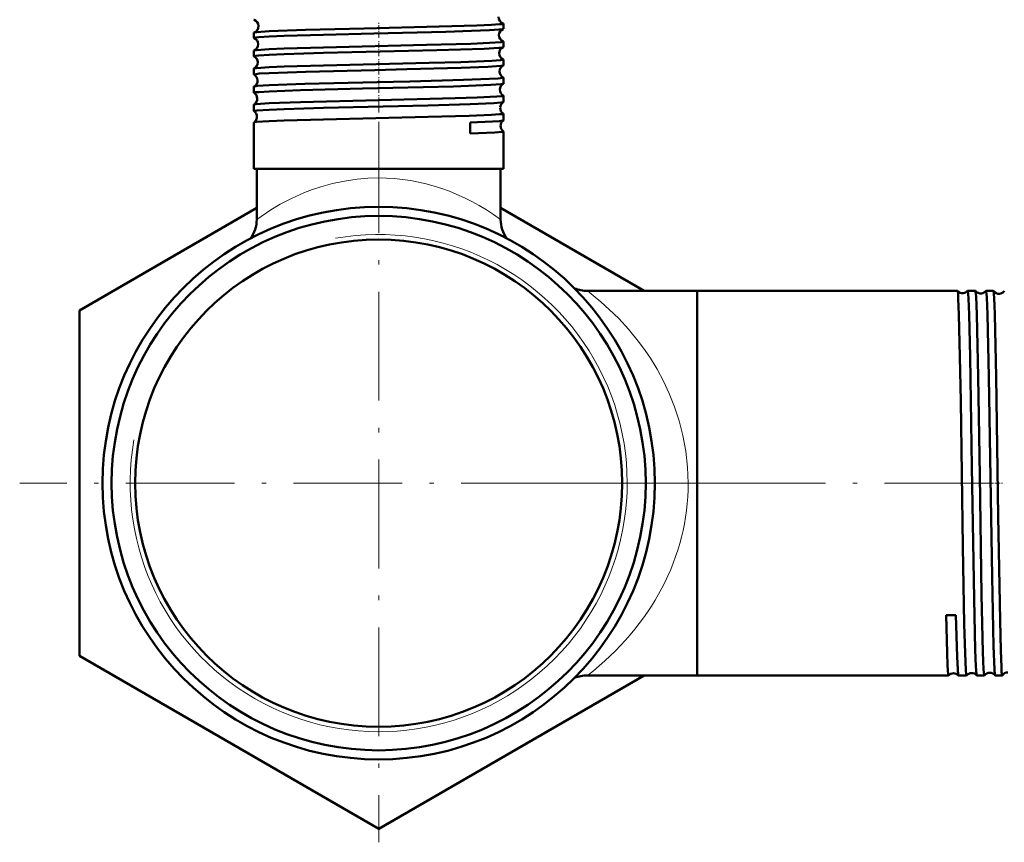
# Model space of a CAD drawing. Extents: x -1351 to 1763, y -1300 to 640.
# Tile 65 of 90: x 1072 to 1180, y -272 to -181. Entities that reach past the tile are written whole.
import ezdxf

# ---------------------------------------------------------------- set-up
doc = ezdxf.new("R2010")
doc.units = 0
doc.linetypes.add('DASHDOT', pattern=[18.5, 12, -3, 0.5, -3])

msp = doc.modelspace()

# ---------------------------------------------------------------- linework, layer by layer
at = {"color": 7, "linetype": 'DASHDOT', "lineweight": 18, "ltscale": 0.043443}
msp.add_line((1111.31, -182.86), (1111.31, -181.12), dxfattribs=at)
at = {"color": 7, "lineweight": 50}
for p, q in [((1125.07, -181.87), (1125.07, -181.29)), ((1097.55, -182.88), (1097.55, -182.28)), ((1125.07, -183.88), (1125.07, -183.28)), ((1097.55, -184.89), (1097.55, -184.27)), ((1125.07, -185.9), (1125.07, -185.26)), ((1097.55, -186.91), (1097.55, -186.26)), ((1125.07, -187.92), (1125.07, -187.25)), ((1097.55, -188.93), (1097.55, -188.24)), ((1125.07, -189.94), (1125.07, -189.23)), ((1097.55, -190.95), (1097.55, -190.22)), ((1097.55, -197.31), (1097.55, -192.2)), ((1121.39, -192.2), (1121.41, -193.42)), ((1125.07, -191.96), (1125.07, -191.21)), ((1125.07, -197.31), (1125.07, -193.19)), ((1099.23, -197.31), (1097.55, -197.31)), ((1097.86, -202.89), (1097.86, -197.31)), ((1125.07, -197.31), (1099.23, -197.31)), ((1124.76, -202.89), (1124.76, -197.31)), ((1124.76, -202.89), (1124.76, -197.31)), ((1078.31, -212.91), (1097.86, -201.62)), ((1124.76, -201.62), (1140.59, -210.76)), ((1134.36, -210.76), (1146.46, -210.76)), ((1134.36, -210.76), (1146.46, -210.76)), ((1134.36, -210.76), (1146.46, -210.76)), ((1146.46, -213.36), (1146.46, -210.76)), ((1146.46, -210.76), (1175.16, -210.76)), ((1146.46, -253.16), (1146.46, -210.76)), ((1175.16, -210.76), (1175.16, -210.76)), ((1176.27, -210.76), (1176.27, -210.76)), ((1176.27, -210.76), (1177.13, -210.76)), ((1177.13, -210.76), (1177.14, -210.77)), ((1178.3, -210.77), (1178.3, -210.76)), ((1178.3, -210.76), (1179.1, -210.76)), ((1179.1, -210.76), (1179.11, -210.77)), ((1078.31, -251.01), (1078.31, -212.91)), ((1146.46, -253.16), (1146.46, -213.36)), ((1174.99, -246.51), (1173.92, -246.52)), ((1111.31, -270.07), (1078.31, -251.01)), ((1140.59, -253.16), (1111.31, -270.07)), ((1134.36, -253.16), (1146.46, -253.16)), ((1146.46, -253.16), (1174.18, -253.16)), ((1174.18, -253.16), (1174.18, -253.16)), ((1175.25, -253.16), (1175.26, -253.16)), ((1175.26, -253.16), (1176.14, -253.16)), ((1176.14, -253.16), (1176.15, -253.16)), ((1177.28, -253.16), (1177.29, -253.16)), ((1177.29, -253.16), (1178.12, -253.16)), ((1178.12, -253.16), (1178.12, -253.16)), ((1179.31, -253.16), (1179.32, -253.16)), ((1179.32, -253.16), (1180.09, -253.16))]:
    msp.add_line(p, q, dxfattribs=at)
at = {"color": 7, "linetype": 'DASHDOT', "lineweight": 18, "ltscale": 0.044139}
msp.add_line((1111.31, -184.88), (1111.31, -183.11), dxfattribs=at)
at = {"color": 7, "linetype": 'DASHDOT', "lineweight": 18, "ltscale": 0.04498}
msp.add_line((1111.31, -186.9), (1111.31, -185.1), dxfattribs=at)
at = {"color": 7, "linetype": 'DASHDOT', "lineweight": 18, "ltscale": 0.045964}
msp.add_line((1111.31, -188.92), (1111.31, -187.08), dxfattribs=at)
at = {"color": 7, "linetype": 'DASHDOT', "lineweight": 18, "ltscale": 0.047104}
msp.add_line((1111.31, -190.94), (1111.31, -189.06), dxfattribs=at)
at = {"color": 7, "linetype": 'DASHDOT', "lineweight": 18, "ltscale": 0.352245}
msp.add_line((1111.31, -204.11), (1111.31, -190.02), dxfattribs=at)
at = {"color": 7, "linetype": 'DASHDOT', "lineweight": 18}
for p, q in [((1111.31, -192.36), (1111.31, -271.56)), ((1150.91, -231.96), (1071.71, -231.96)), ((1130.1, -231.96), (1180.34, -231.96))]:
    msp.add_line(p, q, dxfattribs=at)
at = {"color": 7, "linetype": 'DASHDOT', "lineweight": 18, "ltscale": 0.050592}
msp.add_line((1176.27, -231.96), (1178.29, -231.96), dxfattribs=at)
at = {"color": 7, "linetype": 'DASHDOT', "lineweight": 18, "ltscale": 0.048999}
msp.add_line((1178.3, -231.96), (1180.26, -231.96), dxfattribs=at)
at = {"color": 7, "lineweight": 50}
for points in [[(1099.23, -182.13), (1103.22, -181.99), (1109.71, -181.82), (1117.97, -181.63), (1122.12, -181.5), (1123.75, -181.43), (1124.65, -181.37), (1124.91, -181.34), (1125.05, -181.31), (1125.06, -181.3), (1125.07, -181.3), (1125.07, -181.29)], [(1097.58, -182.26), (1097.86, -182.22), (1099.23, -182.13)], [(1099.23, -182.72), (1100.89, -182.65), (1105.23, -182.52), (1110.78, -182.38), (1118.7, -182.19), (1121.54, -182.1), (1123.54, -182.02), (1124.57, -181.96), (1124.95, -181.91), (1125.04, -181.89)], [(1097.55, -182.88), (1097.55, -182.87), (1097.55, -182.87), (1097.56, -182.87), (1097.57, -182.86), (1097.75, -182.82), (1098.09, -182.79), (1099.23, -182.72)], [(1099.23, -184.11), (1100.89, -184.05), (1105.23, -183.92), (1116.57, -183.65), (1121.47, -183.51), (1123.52, -183.43), (1124.84, -183.34), (1125.04, -183.3), (1125.06, -183.29), (1125.06, -183.28), (1125.07, -183.28), (1125.07, -183.28)], [(1097.57, -184.25), (1097.63, -184.24), (1097.85, -184.21), (1099.23, -184.11)], [(1099.23, -184.73), (1100.89, -184.66), (1105.21, -184.53), (1117.71, -184.23), (1122.93, -184.06), (1124.57, -183.97), (1124.96, -183.92), (1125.05, -183.9)], [(1097.55, -184.89), (1097.55, -184.89), (1097.55, -184.88), (1097.56, -184.88), (1097.57, -184.87), (1097.75, -184.84), (1098.09, -184.8), (1099.23, -184.73)], [(1099.23, -186.1), (1100.89, -186.03), (1105.21, -185.91), (1116.88, -185.63), (1120.37, -185.53), (1123.78, -185.4), (1124.75, -185.33), (1125.03, -185.29), (1125.06, -185.28), (1125.06, -185.27), (1125.07, -185.27), (1125.07, -185.26)], [(1097.55, -186.91), (1097.55, -186.91), (1097.55, -186.9), (1097.56, -186.9), (1097.57, -186.89), (1097.79, -186.85), (1098.13, -186.81), (1099.23, -186.75)], [(1097.57, -186.24), (1097.62, -186.22), (1097.83, -186.19), (1099.23, -186.1)], [(1099.23, -186.75), (1103.29, -186.6), (1110.87, -186.41), (1114.42, -186.33), (1120.41, -186.17), (1123.34, -186.06), (1124.79, -185.96), (1125, -185.93), (1125.05, -185.91)], [(1099.23, -188.08), (1103.16, -187.94), (1111.15, -187.75), (1114.75, -187.66), (1120.66, -187.51), (1123.54, -187.4), (1124.48, -187.34), (1125, -187.28), (1125.05, -187.27), (1125.06, -187.26), (1125.07, -187.25), (1125.07, -187.25), (1125.07, -187.25)], [(1097.55, -188.93), (1097.55, -188.92), (1097.55, -188.92), (1097.56, -188.92), (1097.57, -188.91), (1097.75, -188.87), (1098.09, -188.84), (1099.23, -188.77)], [(1097.56, -188.23), (1097.62, -188.21), (1097.89, -188.17), (1099.23, -188.08)], [(1099.23, -188.77), (1102.68, -188.64), (1109.52, -188.46), (1119.58, -188.21), (1123.68, -188.06), (1124.84, -187.98), (1125.01, -187.95), (1125.06, -187.93)], [(1097.56, -190.21), (1097.61, -190.19), (1097.81, -190.16), (1099.23, -190.06)], [(1099.23, -190.06), (1102.7, -189.94), (1111.32, -189.73), (1119.73, -189.52), (1122.17, -189.44), (1124.33, -189.33), (1124.9, -189.28), (1125.05, -189.25), (1125.06, -189.24), (1125.07, -189.24), (1125.07, -189.23), (1125.07, -189.23)], [(1099.23, -190.79), (1100.89, -190.72), (1105.22, -190.59), (1116.73, -190.31), (1121.39, -190.18), (1124.03, -190.06), (1124.78, -190), (1125.01, -189.97), (1125.06, -189.95)], [(1097.55, -190.95), (1097.55, -190.94), (1097.55, -190.94), (1097.56, -190.93), (1097.58, -190.93), (1097.86, -190.88), (1099.23, -190.79)], [(1097.56, -192.19), (1097.6, -192.17), (1097.8, -192.14), (1099.23, -192.04)], [(1099.23, -192.04), (1100.89, -191.97), (1105.22, -191.85), (1116.77, -191.58), (1121.31, -191.45), (1123.76, -191.35), (1124.65, -191.29), (1124.91, -191.26), (1125.05, -191.23), (1125.06, -191.22), (1125.07, -191.21), (1125.07, -191.21)], [(1121.39, -192.2), (1123.88, -192.1), (1124.65, -192.04), (1124.99, -191.99), (1125.05, -191.98), (1125.06, -191.97)], [(1121.41, -193.42), (1124.13, -193.3), (1124.96, -193.23), (1125.03, -193.21), (1125.06, -193.2), (1125.06, -193.19), (1125.07, -193.19), (1125.07, -193.19)], [(1175.16, -210.76), (1175.17, -210.77), (1175.18, -210.82), (1175.22, -211.11), (1175.25, -211.64), (1175.32, -213.36)], [(1176.27, -210.76), (1176.28, -210.76), (1176.28, -210.77), (1176.28, -210.77), (1176.29, -210.8), (1176.33, -211.07), (1176.37, -211.59), (1176.44, -213.36)], [(1177.14, -210.77), (1177.14, -210.78), (1177.16, -210.85), (1177.21, -211.38), (1177.29, -213.36)], [(1178.3, -210.76), (1178.31, -210.76), (1178.31, -210.76), (1178.31, -210.77), (1178.32, -210.78), (1178.33, -210.84), (1178.39, -211.44), (1178.47, -213.36)], [(1179.11, -210.77), (1179.11, -210.77), (1179.12, -210.8), (1179.15, -210.98), (1179.23, -212.33), (1179.26, -213.36)], [(1175.32, -213.36), (1175.43, -218.03), (1175.51, -222.93), (1175.76, -238.93), (1175.91, -247.52), (1175.99, -250.72), (1176.07, -252.59), (1176.11, -253.05), (1176.13, -253.15), (1176.14, -253.16), (1176.14, -253.16), (1176.14, -253.16), (1176.14, -253.16)], [(1176.44, -213.36), (1176.55, -218.04), (1176.75, -230.15), (1176.99, -244.73), (1177.12, -250.33), (1177.19, -252.16), (1177.25, -253.02), (1177.27, -253.13), (1177.28, -253.15), (1177.28, -253.16)], [(1177.29, -213.36), (1177.44, -220.24), (1177.61, -231.12), (1177.82, -244.26), (1177.96, -250.61), (1178.04, -252.49), (1178.09, -253.09), (1178.1, -253.14), (1178.11, -253.15), (1178.11, -253.16), (1178.11, -253.16), (1178.12, -253.16)], [(1178.47, -213.36), (1178.62, -220.23), (1178.8, -231.36), (1178.98, -242.3), (1179.14, -249.95), (1179.24, -252.52), (1179.29, -253.06), (1179.3, -253.14), (1179.31, -253.16)], [(1179.26, -213.36), (1179.41, -220.23), (1179.65, -235.61), (1179.85, -247.1), (1179.93, -250.43), (1180, -252.25), (1180.03, -252.81), (1180.07, -253.11), (1180.08, -253.15), (1180.09, -253.16), (1180.09, -253.16), (1180.09, -253.16)], [(1173.92, -246.52), (1174.02, -250.66), (1174.07, -252.07), (1174.14, -253.04), (1174.16, -253.15), (1174.17, -253.16), (1174.17, -253.16), (1174.17, -253.16), (1174.18, -253.16)], [(1174.99, -246.51), (1175.11, -251.1), (1175.18, -252.5), (1175.23, -253.07), (1175.24, -253.14), (1175.25, -253.15), (1175.25, -253.16)]]:
    msp.add_lwpolyline(points, dxfattribs=at)
at = {"color": 7, "lineweight": 18}
for points in [[(1097.86, -202.89), (1099.42, -201.83), (1100.46, -201.21), (1101.71, -200.56), (1103.13, -199.93), (1104, -199.6), (1104.92, -199.29), (1106.2, -198.93), (1107.55, -198.65), (1108.94, -198.44), (1110.12, -198.34), (1111.31, -198.31)], [(1134.36, -210.76), (1135.82, -211.96), (1136.75, -212.8), (1137.79, -213.82), (1138.87, -215), (1140.09, -216.5), (1140.69, -217.32), (1141.28, -218.19), (1142.02, -219.41), (1142.72, -220.7), (1143.37, -222.06), (1143.96, -223.54), (1144.47, -225.09), (1144.88, -226.69), (1145.2, -228.42), (1145.39, -230.18), (1145.46, -231.96)]]:
    msp.add_lwpolyline(points, dxfattribs=at)
at = {"color": 7, "lineweight": 50}
for radius in [30.46, 29.46, 26.86]:
    msp.add_circle((1111.31, -231.96), radius, dxfattribs=at)
for centre, radius, start, end in [((1097.58, -180.84), 0.0422, 210.0702, 265.0705), ((1097.33, -181.57), 0.73, 1.4199, 69.6719), ((1125.27, -180.58), 0.729, 178.5317, 250.7312), ((1125.03, -181.32), 0.0493, 33.2983, 86.6669), ((1097.58, -182.3), 0.0417, 94.7899, 149.6715), ((1097.33, -181.58), 0.731, 290.3317, 2.1483), ((1125.31, -182.57), 0.731, 111.4502, 179.2961), ((1125.04, -181.85), 0.0364, 276.5729, 332.6515), ((1097.58, -182.86), 0.0319, 204.88, 261.7169), ((1097.29, -183.57), 0.732, 1.4841, 67.3695), ((1097.29, -183.58), 0.733, 292.6136, 2.0865), ((1125.31, -182.58), 0.732, 178.6422, 248.5654), ((1125.04, -183.29), 0.0356, 27.46, 83.5048), ((1097.58, -184.28), 0.0312, 98.2306, 155.0533), ((1125.34, -184.57), 0.733, 113.9109, 179.2209), ((1125.34, -184.58), 0.734, 178.7009, 246.118), ((1125.04, -183.87), 0.0283, 280.1332, 337.4675), ((1097.57, -184.88), 0.0253, 200.383, 257.9495), ((1097.25, -185.57), 0.734, 1.5631, 64.7807), ((1097.25, -185.58), 0.735, 295.1986, 2.0065), ((1125.04, -185.27), 0.0275, 22.5607, 79.8975), ((1097.57, -186.27), 0.0246, 102.0094, 159.5784), ((1125.38, -186.57), 0.735, 116.5637, 179.1591), ((1125.38, -186.58), 0.735, 178.7582, 243.4598), ((1125.05, -185.89), 0.0228, 284.0287, 341.7636), ((1097.57, -186.9), 0.0209, 196.5012, 253.9024), ((1097.22, -187.57), 0.735, 1.6075, 62.0471), ((1097.22, -187.58), 0.736, 297.9366, 1.9563), ((1125.05, -187.26), 0.0223, 18.5103, 76.0741), ((1097.57, -188.25), 0.0202, 106.0603, 163.3658), ((1097.57, -188.92), 0.0177, 193.327, 249.6484), ((1097.18, -189.57), 0.737, 1.6397, 59.1509), ((1125.42, -188.57), 0.736, 119.3855, 179.1118), ((1125.42, -188.58), 0.736, 178.7911, 240.6484), ((1125.05, -187.91), 0.0192, 288.2797, 345.1875), ((1097.18, -189.58), 0.737, 300.8406, 1.9104), ((1125.45, -190.57), 0.737, 122.3588, 179.0727), ((1125.05, -189.24), 0.0186, 15.0084, 71.8596), ((1125.05, -189.93), 0.0165, 292.5451, 348.0965), ((1097.57, -190.22), 0.0171, 110.3029, 166.5923), ((1097.56, -190.95), 0.0154, 190.5333, 245.1177), ((1097.15, -191.57), 0.738, 1.6752, 56.116), ((1125.45, -190.58), 0.738, 178.8311, 237.6762), ((1097.56, -192.2), 0.0148, 114.6231, 169.3201), ((1097.15, -191.57), 0.738, 303.871, 1.8876), ((1125.49, -192.57), 0.738, 125.4586, 179.0518), ((1125.05, -191.21), 0.0158, 11.927, 67.4864), ((1125.05, -191.96), 0.0145, 297.1264, 350.6867), ((1125.49, -192.57), 0.738, 178.8643, 234.5674), ((1125.05, -193.19), 0.0138, 9.4857, 62.9641), ((1094.36, -202.89), 3.5, 323.2593, 359.9997), ((1128.26, -202.89), 3.5, 180, 216.7478), ((1128.26, -202.89), 3.5, 180, 216.7595), ((1134.36, -206.76), 4, 248.8908, 270), ((1134.36, -206.76), 4, 248.8796, 270), ((1134.36, -206.76), 4, 248.902, 270), ((1175.72, -210.27), 0.744, 222.0668, 275.6337), ((1175.72, -210.27), 0.743, 275.5649, 317.9345), ((1177.72, -210.3), 0.743, 218.6058, 275.6468), ((1177.72, -210.3), 0.742, 275.5569, 321.4003), ((1179.72, -210.34), 0.743, 215.3232, 275.659), ((1179.72, -210.34), 0.742, 275.538, 324.6816), ((1111.31, -231.96), 26.86, 207.6021, 208.6485), ((1111.31, -231.96), 30.46, 207.6021, 208.6484), ((1174.72, -253.67), 0.743, 91.4686, 136.1354), ((1174.72, -253.67), 0.744, 43.8939, 91.5291), ((1176.72, -253.64), 0.743, 91.4542, 139.702), ((1176.72, -253.64), 0.743, 40.3232, 91.5381), ((1178.72, -253.6), 0.742, 91.4418, 143.0704), ((1178.72, -253.6), 0.743, 36.9593, 91.5498), ((1180.72, -253.57), 0.742, 91.4316, 146.2854), ((1134.36, -257.16), 4, 90, 111.0929), ((1180.09, -253.15), 0.00961, 280.6297, 335.3642)]:
    msp.add_arc(centre, radius, start, end, dxfattribs=at)
at = {"color": 7, "lineweight": 18}
msp.add_arc((1111.31, -231.96), 27.41, 170, 100, dxfattribs=at)
for centre, major_axis, ratio, start_param, end_param in [((1111.3, -231.99), (-0.01, -33.68), 0.793214, 2.61426, 3.141933), ((1111.3, -231.96), (34.15, 0), 0.841239, 5.453321, 6.283266)]:
    msp.add_ellipse(centre, major_axis=major_axis, ratio=ratio, start_param=start_param, end_param=end_param, dxfattribs=at)

doc.saveas('drawing.dxf')
